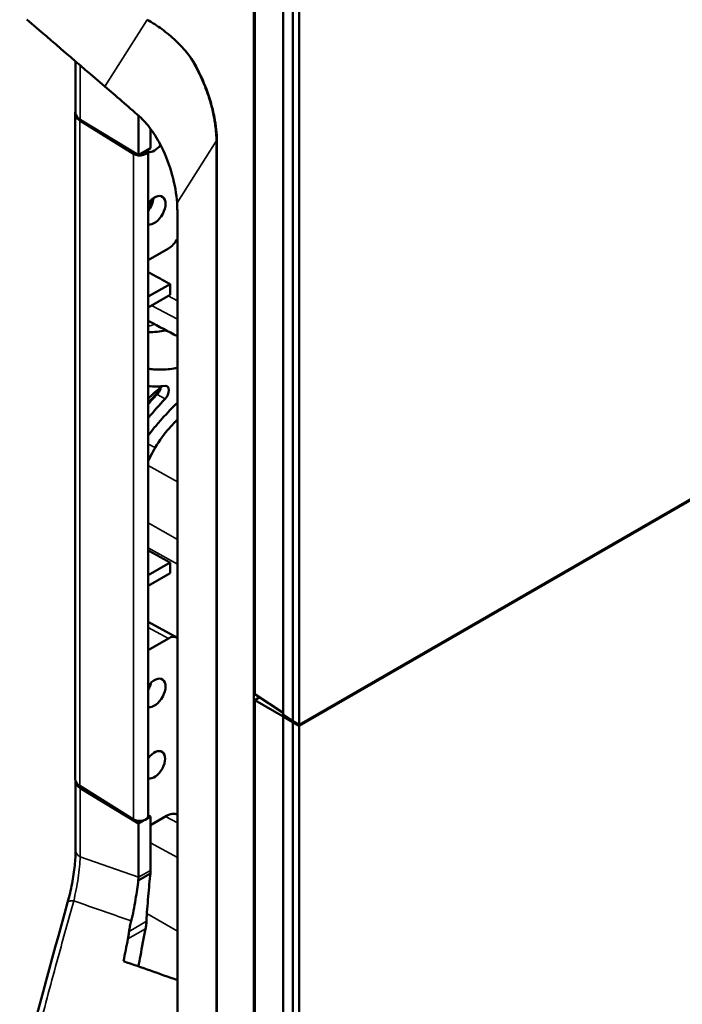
# Model space of a CAD drawing. Header units: millimetres. Extents: x 0 to 4686, y -120 to 1682.
# Tile 160 of 256: x 1873 to 1990, y 418 to 591. Entities that reach past the tile are written whole.
import ezdxf

# ---------------------------------------------------------------- set-up
doc = ezdxf.new("R2010")
doc.units = ezdxf.units.MM
doc.header["$LTSCALE"] = 2
doc.layers.add('Sichtbar (ISO)', color=7, linetype='Continuous', lineweight=50)
doc.layers.add('Sichtbar schmal (ISO)', color=7, linetype='Continuous', lineweight=35)

msp = doc.modelspace()

# ---------------------------------------------------------------- linework, layer by layer
at = {"layer": 'Sichtbar (ISO)'}
for p, q in [((1914.4522, 267.9588), (1914.4522, 676.2071)), ((1914.6002, 472.6985), (1914.6002, 675.7623)), ((1919.5768, 469.0708), (1919.5768, 672.8891)), ((1921.2828, 467.9433), (1921.2828, 671.9041)), ((1921.2828, 467.9433), (1921.2828, 671.9041)), ((1922.4142, 467.2901), (1922.4142, 671.2509)), ((1883.08, 584.0187), (1883.08, 574.9372)), ((1883.0092, 574.801), (1883.0092, 457.7153)), ((1893.2616, 567.7436), (1883.8104, 573.6227)), ((1883.9039, 573.745), (1894.1372, 567.519)), ((1894.1372, 567.519), (1894.1372, 574.4694)), ((1896.2592, 568.7441), (1896.2592, 572.1532)), ((1894.1372, 567.519), (1896.2592, 568.7441)), ((1895.861, 451.2471), (1895.861, 568.3328)), ((1907.9401, 382.5513), (1907.9401, 569.6782)), ((2099.0496, 569.2704), (1922.4142, 467.2901)), ((1922.4142, 467.1268), (2099.0496, 569.1071)), ((1900.9858, 408.5162), (1900.9858, 557.0582)), ((1899.399, 551.0756), (1895.861, 549.0329)), ((1895.861, 542.6234), (1899.6986, 544.839)), ((1899.705, 542.9648), (1895.861, 540.7454)), ((1895.861, 493.6336), (1899.705, 495.8529)), ((1899.6986, 493.9713), (1895.861, 491.7557)), ((1900.8803, 482.6495), (1895.861, 485.3994)), ((1899.399, 482.4898), (1895.861, 480.4471)), ((1919.5768, 469.4094), (1914.6002, 472.6985)), ((1914.6002, 471.6382), (1915.4565, 472.1326)), ((1914.6002, 268.5744), (1914.6002, 471.6382)), ((1919.5768, 468.7649), (1914.6002, 471.6382)), ((1921.2828, 467.9433), (1919.5768, 469.0708)), ((1919.5768, 468.7649), (1919.8238, 468.9076)), ((1919.5768, 264.9467), (1919.5768, 468.7649)), ((1919.5768, 468.7649), (1921.2828, 467.78)), ((1922.4142, 467.2901), (1921.2828, 467.9433)), ((1921.2828, 467.78), (1921.4242, 467.8616)), ((1921.2828, 467.78), (1921.4242, 467.8616)), ((1921.2828, 263.8191), (1921.2828, 467.78)), ((1921.2828, 263.8191), (1921.2828, 467.78)), ((1922.4142, 467.1268), (1921.2828, 467.78)), ((1922.4142, 263.1659), (1922.4142, 467.1268)), ((1883.08, 457.3413), (1883.08, 445.2508)), ((1883.8104, 456.537), (1893.2616, 450.658)), ((1894.1372, 449.9434), (1883.9039, 456.1694)), ((1894.1372, 449.9434), (1895.0773, 450.4862)), ((1895.679, 450.8335), (1896.2592, 451.1686)), ((1895.861, 451.4108), (1896.2592, 451.1686)), ((1899.0483, 451.2604), (1896.2592, 449.6502)), ((1896.2592, 451.1686), (1896.2592, 441.6954)), ((1894.1372, 449.9434), (1894.1372, 440.4773)), ((1894.1096, 439.9277), (1896.2359, 441.1553)), ((1881.6825, 436.0194), (1881.6826, 436.0195))]:
    msp.add_line(p, q, dxfattribs=at)
for centre, major_axis, ratio, start_param, end_param in [((1886.0092, 574.801), (-3, 0), 0.57735026, 6.06552725, 7.03134308), ((1886.08, 574.9372), (-3, 0), 0.57735027, 0, 0.75921729), ((1896.9529, 570.4839), (-1.325, -2.295), 0.57734992, 4.29181297, 4.30619285), ((1894.361, 568.3328), (1.5, 0), 0.5773501, 3.88975029, 6.47543713), ((1896.9529, 570.4839), (-1.325, -2.295), 0.57734992, 0.16335137, 1.38887437), ((1896.9529, 557.8283), (-1.375, -2.3816), 0.57734992, 0.18919431, 4.523197), ((1894.8316, 559.053), (-1.375, -2.3816), 0.57734992, 1.34329547, 2.26057023), ((1894.8314, 559.0529), (1.05, 1.8187), 0.57735027, 4.69320467, 5.29819851), ((1899.399, 553.5251), (1.501, 2.5981), 0.57734985, 3.92733412, 4.77196181), ((1907.5627, 556.9443), (-16.5282, -28.5634), 0.57799751, 0.26131974, 0.40285173), ((1898.4337, 525.5576), (0.7513, 1.2983), 0.57799751, 4.3106417, 6.68657373), ((1905.4348, 505.9217), (-15.9653, -27.5907), 0.57799756, 4.31052016, 4.36570152), ((1907.5627, 504.6885), (16.5283, 28.5638), 0.57799751, 1.1690453, 1.31059393), ((1899.399, 480.0403), (1.501, 2.5981), 0.57735055, 6.22429813, 7.06892617), ((1896.9529, 472.9126), (-1.375, -2.3816), 0.57735062, 0.18920462, 4.52318309), ((1894.8314, 474.1372), (1.05, 1.8187), 0.57735027, 4.69322288, 5.29820073), ((1896.9529, 460.2569), (-1.325, -2.295), 0.57735062, 0.16336675, 4.54902095), ((1886.0092, 457.7153), (-3, 0), 0.57735026, 0, 0.74815777), ((1886.08, 457.3616), (-3, 0), 0.57735027, 0.01209676, 0.75921825), ((1894.361, 451.2471), (1.5, 0), 0.5773501, 3.88975029, 6.28318531), ((1899.0457, 447.9909), (2.0011, 3.4678), 0.57682339, 0.0300544, 0.784675), ((1886.08, 445.2508), (-3, 0), 0.57735027, 0, 0.00009872), ((37852.8713, -19580.9479), (-51548.8336, 23394.7579), 0.08602677, 5.52248072, 5.52273657)]:
    msp.add_ellipse(centre, major_axis=major_axis, ratio=ratio, start_param=start_param, end_param=end_param, dxfattribs=at)
for points in [[(1874.5099, 591.3752), (1879.0797, 587.4524), (1883.6496, 583.5297), (1888.2195, 579.6073)], [(1895.6506, 591.3521), (1896.5695, 590.8526), (1898.3288, 589.72), (1900.753, 587.6735), (1902.1762, 586.1484), (1902.8451, 585.3421)], [(1902.8465, 585.3401), (1902.8461, 585.3408), (1902.8456, 585.3414), (1902.8451, 585.3421)], [(1895.861, 538.3874), (1895.9299, 538.3453), (1896.0009, 538.3048), (1896.0738, 538.266)], [(1900.9858, 535.6461), (1899.349, 536.5191), (1897.7117, 537.3925), (1896.0738, 538.266)], [(1894.1096, 439.9277), (1894.1261, 440.112), (1894.1362, 440.2955), (1894.1372, 440.4773)], [(1896.2593, 441.6954), (1896.259, 441.5135), (1896.2512, 441.3332), (1896.2359, 441.1553)], [(1873.2535, 404.6574), (1875.9447, 415.1215), (1878.7553, 425.5771), (1881.6822, 436.0195)], [(1891.5212, 425.7001), (1891.7701, 427.0134), (1892.0225, 428.3237), (1892.2763, 429.629)]]:
    msp.add_open_spline(points, degree=3, dxfattribs=at)
for points, knots in [([(1907.9396, 570.0036), (1907.9308, 570.6668), (1907.8882, 571.3502), (1907.7398, 572.7285), (1907.6355, 573.425), (1907.3216, 575.0716), (1907.0881, 576.0293), (1906.3797, 578.4104), (1905.8434, 579.8403), (1904.6921, 582.3358), (1904.1881, 583.2638), (1903.3505, 584.6596), (1903.0169, 585.1396), (1902.8465, 585.3401)], [0.00004405, 0.00004405, 0.00004405, 0.00004405, 0.24176246, 0.24176246, 0.47720254, 0.47720254, 0.79187829, 0.79187829, 1.25411545, 1.25411545, 1.61764448, 1.61764448, 1.9528891, 1.9528891, 1.9528891, 1.9528891]), ([(1894.2652, 574.3569), (1893.2645, 575.2358), (1892.2397, 576.1308), (1890.2326, 577.8738), (1889.2249, 578.7444), (1888.2195, 579.6073)], [0.000006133, 0.000006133, 0.000006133, 0.000006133, 0.457727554, 0.457727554, 0.895761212, 0.895761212, 0.895761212, 0.895761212]), ([(1900.915, 559.1056), (1900.8077, 560.6828), (1900.5233, 562.3433), (1899.6206, 565.6704), (1898.9916, 567.3727), (1897.6447, 570.0655), (1897.0236, 571.1093), (1896.0009, 572.5069), (1895.658, 572.932), (1894.9647, 573.702), (1894.6181, 574.0471), (1894.2652, 574.3569)], [0.00000517, 0.00000517, 0.00000517, 0.00000517, 0.54602359, 0.54602359, 1.09154825, 1.09154825, 1.4540764, 1.4540764, 1.6250583, 1.6250583, 1.78743696, 1.78743696, 1.78743696, 1.78743696]), ([(1907.9396, 570.0036), (1907.9401, 569.9492), (1907.9401, 569.8946), (1907.9401, 569.7867), (1907.9401, 569.732), (1907.9401, 569.6782)], [-0.0396122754, -0.0396122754, -0.0396122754, -0.0396122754, -0.0197958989, -0.0197958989, -0.000001, -0.000001, -0.000001, -0.000001]), ([(1900.9858, 557.0582), (1900.9858, 557.389), (1900.98, 557.7253), (1900.9566, 558.4079), (1900.9389, 558.7545), (1900.915, 559.1056)], [-0.243108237, -0.243108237, -0.243108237, -0.243108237, -0.121559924, -0.121559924, -0.000005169, -0.000005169, -0.000005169, -0.000005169]), ([(1899.6986, 544.839), (1899.4811, 544.9582), (1899.2637, 545.0774), (1899.0463, 545.1966), (1898.5559, 545.4654), (1898.0657, 545.7341), (1897.5756, 546.0028), (1897.0039, 546.3162), (1896.4323, 546.6295), (1895.861, 546.9427)], [0, 0, 0, 0, 0.102384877, 0.102384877, 0.102384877, 0.333333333, 0.333333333, 0.333333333, 0.602736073, 0.602736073, 0.602736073, 0.602736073]), ([(1899.6986, 544.839), (1899.6983, 544.6281), (1899.6979, 544.4178), (1899.6979, 544.2085), (1899.698, 543.9991), (1899.6983, 543.7907), (1899.6994, 543.5834), (1899.7005, 543.376), (1899.7023, 543.1698), (1899.705, 542.9648)], [0, 0, 0, 0, 0.33333333, 0.33333333, 0.33333333, 0.66666667, 0.66666667, 0.66666667, 1, 1, 1, 1]), ([(1899.0221, 536.6935), (1898.9661, 536.6811), (1898.9102, 536.6691), (1898.3742, 536.5575), (1897.9023, 536.486), (1896.9028, 536.39), (1896.3701, 536.3755), (1895.8608, 536.3987)], [0.195558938, 0.195558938, 0.195558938, 0.195558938, 0.221186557, 0.221186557, 0.441525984, 0.441525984, 0.699515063, 0.699515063, 0.699515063, 0.699515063]), ([(1900.9858, 530.0944), (1900.1448, 529.9288), (1899.2561, 529.8309), (1897.7851, 529.7841), (1897.2786, 529.7843), (1896.4498, 529.8531), (1896.1594, 529.9019), (1895.861, 529.9608)], [0.988038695, 0.988038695, 0.988038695, 0.988038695, 1.436494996, 1.436494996, 1.651144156, 1.651144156, 1.818018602, 1.818018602, 1.818018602, 1.818018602]), ([(1897.9865, 526.8507), (1897.9189, 526.6433), (1897.8048, 526.3504), (1897.4345, 525.7157), (1897.2294, 525.4427), (1897.0026, 525.2063)], [-0.220041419, -0.220041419, -0.220041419, -0.220041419, -0.103719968, -0.103719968, -0.000032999, -0.000032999, -0.000032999, -0.000032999]), ([(1897.4077, 525.4232), (1897.5127, 525.5318), (1897.6107, 525.6543), (1897.7882, 525.9221), (1897.8667, 526.0662), (1897.9718, 526.3092), (1898.0069, 526.4054), (1898.0638, 526.5969), (1898.0854, 526.6917), (1898.1037, 526.8092), (1898.107, 526.8339), (1898.1098, 526.8583)], [-0.38250473, -0.38250473, -0.38250473, -0.38250473, -0.334762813, -0.334762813, -0.285801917, -0.285801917, -0.254218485, -0.254218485, -0.222634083, -0.222634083, -0.214152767, -0.214152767, -0.214152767, -0.214152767]), ([(1897.862, 526.5189), (1897.7495, 526.4251), (1897.6373, 526.3302), (1897.1561, 525.917), (1896.7906, 525.5881), (1896.2388, 525.0667), (1896.0492, 524.8831), (1895.861, 524.696)], [0.55735322, 0.55735322, 0.55735322, 0.55735322, 0.606352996, 0.606352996, 0.768136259, 0.768136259, 0.853568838, 0.853568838, 0.853568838, 0.853568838]), ([(1895.8612, 523.7358), (1896.3738, 524.321), (1896.8906, 524.8842), (1897.4083, 525.4229), (1897.4083, 525.423), (1897.4083, 525.423), (1897.4077, 525.4232)], [-0.236507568, -0.236507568, -0.236507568, -0.236507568, 0, 0, 0, 0.000002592, 0.000002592, 0.000002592, 0.000002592]), ([(1900.9858, 523.961), (1900.1442, 523.1571), (1899.2542, 522.2298), (1897.7807, 520.5788), (1897.2758, 519.9967), (1896.4487, 518.975), (1896.1588, 518.5922), (1895.8611, 518.1903)], [0.987956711, 0.987956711, 0.987956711, 0.987956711, 1.437052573, 1.437052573, 1.651591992, 1.651591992, 1.818183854, 1.818183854, 1.818183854, 1.818183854]), ([(1900.9855, 521.0156), (1900.5044, 520.5425), (1900.0341, 520.0409), (1898.6683, 518.4592), (1897.8281, 517.3065), (1897.0895, 516.0707)], [0.224672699, 0.224672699, 0.224672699, 0.224672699, 0.439916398, 0.439916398, 0.874373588, 0.874373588, 0.874373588, 0.874373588]), ([(1897.0895, 516.0707), (1896.8012, 515.5884), (1896.53, 515.0935), (1896.1324, 514.2917), (1895.993, 513.9929), (1895.861, 513.6905)], [0.000001, 0.000001, 0.000001, 0.000001, 0.1704666, 0.1704666, 0.26970892, 0.26970892, 0.26970892, 0.26970892]), ([(1899.705, 495.8529), (1898.9978, 496.2407), (1898.2903, 496.6286), (1897.5823, 497.0167), (1897.0088, 497.3311), (1896.435, 497.6457), (1895.861, 497.9604)], [0, 0, 0, 0, 0.333333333, 0.333333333, 0.333333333, 0.603369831, 0.603369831, 0.603369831, 0.603369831]), ([(1899.705, 495.8529), (1899.7023, 495.6446), (1899.7005, 495.4362), (1899.6994, 495.2275), (1899.6983, 495.0189), (1899.698, 494.81), (1899.6979, 494.6007), (1899.6979, 494.3914), (1899.6983, 494.1817), (1899.6986, 493.9713)], [0, 0, 0, 0, 0.33333333, 0.33333333, 0.33333333, 0.66666667, 0.66666667, 0.66666667, 1, 1, 1, 1]), ([(1881.6829, 436.0217), (1881.982, 437.0893), (1882.2533, 438.2385), (1882.6715, 440.4388), (1882.8303, 441.5193), (1883.0313, 443.5018), (1883.08, 444.4338), (1883.08, 445.2507)], [0.000229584, 0.000229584, 0.000229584, 0.000229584, 0.347486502, 0.347486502, 0.672648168, 0.672648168, 0.987414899, 0.987414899, 0.987414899, 0.987414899]), ([(1896.2359, 441.1553), (1896.1741, 440.5629), (1896.1087, 439.9265), (1895.9758, 438.5522), (1895.9099, 437.8269), (1895.7862, 436.3403), (1895.7284, 435.5924), (1895.6231, 434.1307), (1895.5757, 433.4195), (1895.5436, 432.7334)], [-0.892189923, -0.892189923, -0.892189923, -0.892189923, -0.670556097, -0.670556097, -0.442961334, -0.442961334, -0.218915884, -0.218915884, -0.000420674, -0.000420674, -0.000420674, -0.000420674]), ([(1892.8634, 432.7973), (1893.0173, 433.3922), (1893.1549, 434.0074), (1893.4089, 435.2733), (1893.5236, 435.9181), (1893.7309, 437.1723), (1893.8218, 437.7692), (1893.9826, 438.9037), (1894.0515, 439.4325), (1894.1096, 439.9277)], [0.000003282, 0.000003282, 0.000003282, 0.000003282, 0.192390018, 0.192390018, 0.389074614, 0.389074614, 0.577554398, 0.577554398, 0.761065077, 0.761065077, 0.761065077, 0.761065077]), ([(1892.492, 430.9467), (1892.5305, 431.2459), (1892.5831, 431.5482), (1892.7082, 432.1653), (1892.7817, 432.4816), (1892.8634, 432.7973)], [-0.20010744, -0.20010744, -0.20010744, -0.20010744, -0.102092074, -0.102092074, -0.000002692, -0.000002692, -0.000002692, -0.000002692]), ([(1895.3902, 431.4272), (1895.0797, 429.8388), (1894.7729, 428.2427), (1894.3561, 426.0281), (1894.2406, 425.4092), (1894.1261, 424.7908)], [1.537774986, 1.537774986, 1.537774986, 1.537774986, 2.008799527, 2.008799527, 2.19153084, 2.19153084, 2.19153084, 2.19153084]), ([(1895.5436, 432.7334), (1895.5361, 432.5125), (1895.5177, 432.291), (1895.4654, 431.8549), (1895.4318, 431.6405), (1895.3902, 431.4272)], [-0.139847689, -0.139847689, -0.139847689, -0.139847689, -0.069222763, -0.069222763, -0.000018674, -0.000018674, -0.000018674, -0.000018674]), ([(1892.2763, 429.629), (1892.3188, 429.8473), (1892.3579, 430.0651), (1892.4306, 430.5039), (1892.4644, 430.7262), (1892.492, 430.9467)], [-0.143837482, -0.143837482, -0.143837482, -0.143837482, -0.07272597, -0.07272597, -0.000416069, -0.000416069, -0.000416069, -0.000416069])]:
    msp.add_open_spline(points, degree=3, knots=knots, dxfattribs=at)
at = {"layer": 'Sichtbar schmal (ISO)'}
for p, q in [((1895.6506, 591.3521), (1888.2195, 579.6073)), ((1883.9039, 573.745), (1883.9038, 583.3116)), ((1883.8104, 573.6227), (1883.8104, 456.537)), ((1900.9151, 559.1056), (1907.7915, 569.9737)), ((1907.7915, 569.9737), (1907.7915, 382.8468)), ((1893.2616, 450.658), (1893.2616, 567.7436)), ((1900.9858, 541.8943), (1899.353, 542.7615)), ((1900.9858, 538.6737), (1896.4513, 541.0862)), ((1900.9858, 535.6782), (1895.861, 538.4198)), ((1897.4075, 525.4233), (1897.0026, 525.2063)), ((1897.408, 525.4231), (1897.4083, 525.4229)), ((1897.4083, 525.4229), (1898.828, 524.6518)), ((1900.9858, 510.0572), (1895.861, 512.943)), ((1900.9858, 499.8873), (1895.861, 502.8154)), ((1900.9858, 495.533), (1895.861, 498.4341)), ((1895.861, 484.4282), (1899.399, 482.4898)), ((1883.9038, 444.0586), (1883.9039, 456.1694)), ((1898.8688, 451.1568), (1900.9858, 450.0799)), ((1896.2592, 446.5333), (1900.9858, 443.9461)), ((1894.1372, 440.4773), (1883.9038, 444.0586)), ((1896.2593, 441.6954), (1894.1372, 440.4773)), ((1891.0905, 433.417), (1892.8634, 432.7973)), ((1895.623, 434.1045), (1900.9858, 431.0084)), ((1895.3901, 431.4272), (1892.2763, 429.629)), ((1895.5438, 432.7336), (1892.492, 430.9467))]:
    msp.add_line(p, q, dxfattribs=at)
msp.add_ellipse((1886.08, 445.2508), major_axis=(-3, 0), ratio=0.57735027, start_param=0.00009872, end_param=0.7592185, dxfattribs=at)
for points, knots in [([(1907.7873, 570.302), (1907.7659, 571.2019), (1907.6842, 572.1291), (1907.546, 573.0728), (1907.5038, 573.3612), (1907.4563, 573.651), (1907.4036, 573.9423), (1907.2581, 574.7449), (1907.0733, 575.5572), (1906.8521, 576.368), (1906.7304, 576.8143), (1906.5977, 577.2602), (1906.4549, 577.7035), (1906.2252, 578.4168), (1905.9687, 579.1238), (1905.6804, 579.8366), (1905.4641, 580.3716), (1905.2297, 580.9099), (1904.9739, 581.4564), (1904.6403, 582.1688), (1904.2712, 582.895), (1903.8667, 583.6228), (1903.5481, 584.1964), (1903.2075, 584.7709), (1902.8465, 585.3401)], [0, 0, 0, 0, 0.19149502, 0.19149502, 0.19149502, 0.25, 0.25, 0.25, 0.411235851, 0.411235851, 0.411235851, 0.5, 0.5, 0.5, 0.642821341, 0.642821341, 0.642821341, 0.75, 0.75, 0.75, 0.889740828, 0.889740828, 0.889740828, 0.999860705, 0.999860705, 0.999860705, 0.999860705]), ([(1907.7873, 570.302), (1907.7878, 570.2659), (1907.7883, 570.2296), (1907.7888, 570.1932), (1907.7893, 570.1568), (1907.7898, 570.1203), (1907.7903, 570.0837), (1907.7908, 570.0471), (1907.7912, 570.0104), (1907.7915, 569.9737)], [0.000092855, 0.000092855, 0.000092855, 0.000092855, 0.333333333, 0.333333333, 0.333333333, 0.666666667, 0.666666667, 0.666666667, 1, 1, 1, 1]), ([(1907.7873, 570.302), (1907.8186, 570.2731), (1907.8735, 570.2111), (1907.9245, 570.1117), (1907.9371, 570.0468), (1907.939, 570.0171)], [0, 0, 0, 0, 0.333333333, 0.666666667, 0.956023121, 0.956023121, 0.956023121, 0.956023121]), ([(1907.7915, 569.9737), (1907.8246, 569.9427), (1907.8519, 569.9103), (1907.8732, 569.8784), (1907.8945, 569.8465), (1907.9102, 569.8152), (1907.9215, 569.7818), (1907.9328, 569.7485), (1907.9393, 569.7131), (1907.9401, 569.6782)], [0, 0, 0, 0, 0.33333333, 0.33333333, 0.33333333, 0.66666667, 0.66666667, 0.66666667, 1, 1, 1, 1]), ([(1896.9431, 537.8024), (1896.9396, 537.8009), (1896.9362, 537.7995), (1896.9328, 537.7981), (1896.5753, 537.649), (1896.2182, 537.4998), (1895.861, 537.3506)], [0.05074453, 0.05074453, 0.05074453, 0.05074453, 0.054292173, 0.054292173, 0.054292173, 0.425789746, 0.425789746, 0.425789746, 0.425789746]), ([(1897.0895, 516.0707), (1897.0399, 516.0954), (1896.9903, 516.1199), (1896.9407, 516.1445), (1896.5805, 516.3228), (1896.2208, 516.5018), (1895.861, 516.6807)], [0, 0, 0, 0, 0.051569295, 0.051569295, 0.051569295, 0.425786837, 0.425786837, 0.425786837, 0.425786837]), ([(1882.7578, 436.3292), (1882.9052, 436.9787), (1883.0472, 437.6457), (1883.1772, 438.3194), (1883.3073, 438.9931), (1883.4252, 439.6735), (1883.5249, 440.3432), (1883.6247, 441.0128), (1883.706, 441.6716), (1883.7683, 442.2961), (1883.8306, 442.9205), (1883.8745, 443.5109), (1883.9039, 444.0586)], [0.000000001, 0.000000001, 0.000000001, 0.000000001, 0.25, 0.25, 0.25, 0.5, 0.5, 0.5, 0.75, 0.75, 0.75, 1, 1, 1, 1]), ([(1874.5099, 405.6821), (1875.1966, 408.3458), (1876.9975, 415.2516), (1879.7399, 425.4683), (1881.8293, 433.0177), (1882.7578, 436.3292)], [0.000000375, 0.000000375, 0.000000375, 0.000000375, 0.260497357, 0.675501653, 1, 1, 1, 1]), ([(1881.6826, 436.0195), (1881.6887, 436.042), (1881.6985, 436.0635), (1881.712, 436.0838), (1881.7693, 436.1699), (1881.8896, 436.2352), (1882.0684, 436.2772), (1882.2473, 436.3193), (1882.4877, 436.3367), (1882.7578, 436.3292)], [0.254782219, 0.254782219, 0.254782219, 0.254782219, 0.333333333, 0.333333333, 0.333333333, 0.666666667, 0.666666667, 0.666666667, 1, 1, 1, 1])]:
    msp.add_open_spline(points, degree=3, knots=knots, dxfattribs=at)
for points in [[(1900.9858, 523.8594), (1900.968, 523.8763), (1900.9503, 523.8932), (1900.9326, 523.9101)], [(1882.7578, 436.3292), (1885.5353, 435.3583), (1888.313, 434.3878), (1891.0905, 433.417)]]:
    msp.add_open_spline(points, degree=3, dxfattribs=at)

doc.saveas('drawing.dxf')
